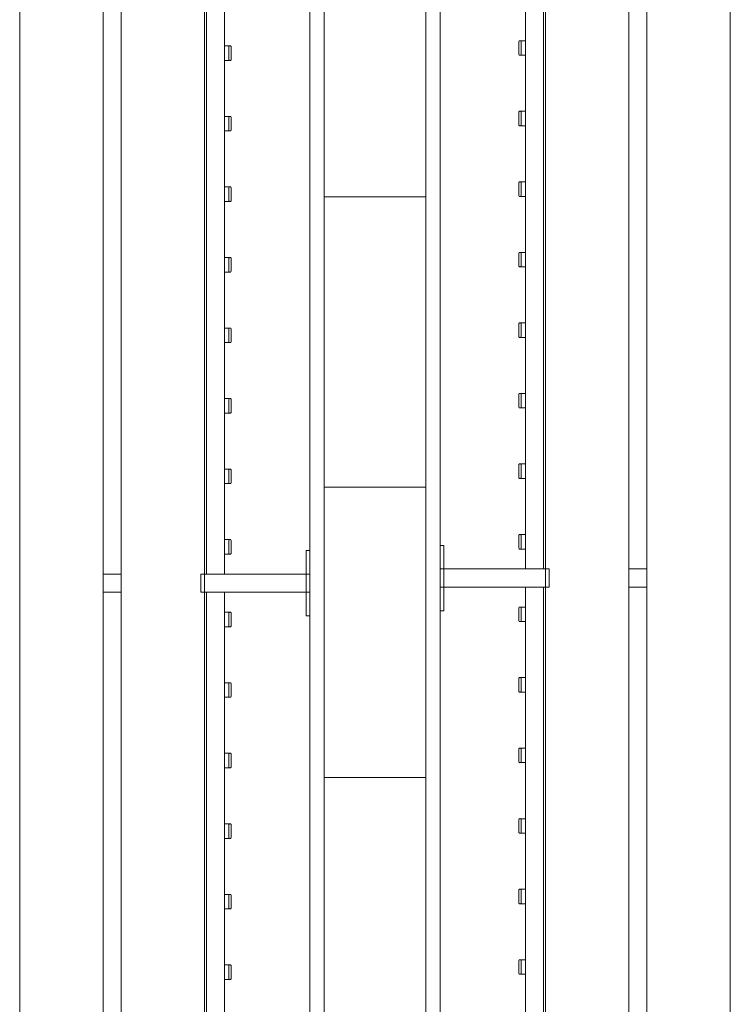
# Model space of a CAD drawing. Header units: millimetres. Extents: x 2016 to 102618, y -16590 to 68005.
# Tile 173 of 256: x 73010 to 73990, y 21537 to 22895. Entities that reach past the tile are written whole.
import ezdxf

# ---------------------------------------------------------------- set-up
doc = ezdxf.new("R2010")
doc.units = ezdxf.units.MM
for name, color, linetype, lineweight in [('A-WALL', 113, 'Continuous', 13), ('A-WALL-FNSH', 113, 'Continuous', 25), ('A-WALL-PATT', 111, 'Continuous', 25), ('I-FURN', 30, 'Continuous', 13)]:
    doc.layers.add(name, color=color, linetype=linetype, lineweight=lineweight)

# ---------------------------------------------------------------- blocks, each defined once
blk = doc.blocks.new('79_VCS_FU_zitbank_kleedkamers - 79_VCS_FU_zitbank_kleedkamers-V5-00 Begane grond')
at = {"layer": 'I-FURN'}
for p, q in [((3130, 0), (3130, -5.1)), ((3130, -5.1), (3162.5, -5.1)), ((3162.5, -5), (3162.5, 0)), ((3187.5, 0), (3162.5, 0)), ((3162.5, -145), (3162.5, -5)), ((3187.5, -5), (3162.5, -5)), ((3187.5, 0), (3187.5, -5)), ((3187.5, -5), (3187.5, -145)), ((3187.5, -5.1), (3220, -5.1)), ((3220, -5.1), (3220, 0)), ((2453.5, -108.5), (2435.4, -108.5)), ((2550.7, -108.5), (2532.6, -108.5)), ((2647.9, -108.5), (2629.9, -108.5)), ((2745.1, -108.5), (2727.1, -108.5)), ((2842.4, -108.5), (2824.3, -108.5)), ((2939.6, -108.5), (2921.5, -108.5)), ((3036.8, -108.5), (3018.8, -108.5)), ((3134, -108.5), (3116, -108.5)), ((3234, -108.5), (3216, -108.5)), ((3331.3, -108.5), (3313.2, -108.5)), ((3428.5, -108.5), (3410.4, -108.5)), ((3525.7, -108.5), (3507.6, -108.5)), ((3622.9, -108.5), (3604.9, -108.5)), ((3720.1, -108.5), (3702.1, -108.5)), ((2212.5, -117.5), (3162.5, -117.5)), ((2434.4, -110.5), (2434.4, -109.5)), ((2434.4, -110.7), (2434.4, -116.5)), ((2435.4, -111.5), (2453.5, -111.5)), ((2454.4, -109.5), (2454.4, -110.5)), ((2454.4, -116.5), (2454.4, -110.8)), ((2531.7, -110.5), (2531.7, -109.5)), ((2531.7, -110.7), (2531.7, -116.5)), ((2532.7, -111.5), (2550.7, -111.5)), ((2551.7, -109.5), (2551.7, -110.5)), ((2551.7, -116.5), (2551.7, -110.8)), ((2628.9, -110.5), (2628.9, -109.5)), ((2628.9, -110.7), (2628.9, -116.5)), ((2629.9, -111.5), (2647.9, -111.5)), ((2648.9, -109.5), (2648.9, -110.5)), ((2648.9, -116.5), (2648.9, -110.8)), ((2726.1, -110.5), (2726.1, -109.5)), ((2726.1, -110.7), (2726.1, -116.5)), ((2727.1, -111.5), (2745.1, -111.5)), ((2746.1, -109.5), (2746.1, -110.5)), ((2746.1, -116.5), (2746.1, -110.8)), ((2823.3, -110.5), (2823.3, -109.5)), ((2823.3, -110.7), (2823.3, -116.5)), ((2824.3, -111.5), (2842.4, -111.5)), ((2843.3, -109.5), (2843.3, -110.5)), ((2843.3, -116.5), (2843.3, -110.8)), ((2920.6, -110.5), (2920.6, -109.5)), ((2920.6, -110.7), (2920.6, -116.5)), ((2921.6, -111.5), (2939.6, -111.5)), ((2940.6, -109.5), (2940.6, -110.5)), ((2940.6, -116.5), (2940.6, -110.8)), ((3017.8, -110.5), (3017.8, -109.5)), ((3017.8, -110.7), (3017.8, -116.5)), ((3018.8, -111.5), (3036.8, -111.5)), ((3037.8, -109.5), (3037.8, -110.5)), ((3037.8, -116.5), (3037.8, -110.8)), ((3115, -110.5), (3115, -109.5)), ((3115, -110.7), (3115, -116.5)), ((3116, -111.5), (3134, -111.5)), ((3135, -109.5), (3135, -110.5)), ((3135, -116.5), (3135, -110.8)), ((3187.5, -117.5), (4137.5, -117.5)), ((3215, -110.5), (3215, -109.5)), ((3215, -110.7), (3215, -116.5)), ((3216, -111.5), (3234, -111.5)), ((3235, -109.5), (3235, -110.5)), ((3235, -116.5), (3235, -110.8)), ((3312.2, -110.5), (3312.2, -109.5)), ((3312.2, -110.7), (3312.2, -116.5)), ((3313.2, -111.5), (3331.3, -111.5)), ((3332.2, -109.5), (3332.2, -110.5)), ((3332.2, -116.5), (3332.2, -110.8)), ((3409.4, -110.5), (3409.4, -109.5)), ((3409.4, -110.7), (3409.4, -116.5)), ((3410.4, -111.5), (3428.5, -111.5)), ((3429.4, -109.5), (3429.4, -110.5)), ((3429.4, -116.5), (3429.4, -110.8)), ((3506.7, -110.5), (3506.7, -109.5)), ((3506.7, -110.7), (3506.7, -116.5)), ((3507.7, -111.5), (3525.7, -111.5)), ((3526.7, -109.5), (3526.7, -110.5)), ((3526.7, -116.5), (3526.7, -110.8)), ((3603.9, -110.5), (3603.9, -109.5)), ((3603.9, -110.7), (3603.9, -116.5)), ((3604.9, -111.5), (3622.9, -111.5)), ((3623.9, -109.5), (3623.9, -110.5)), ((3623.9, -116.5), (3623.9, -110.8)), ((3701.1, -110.5), (3701.1, -109.5)), ((3701.1, -110.7), (3701.1, -116.5)), ((3702.1, -111.5), (3720.1, -111.5)), ((3721.1, -109.5), (3721.1, -110.5)), ((3721.1, -116.5), (3721.1, -110.8)), ((3162.5, -142.5), (2212.5, -142.5)), ((3162.5, -145), (2212.5, -145)), ((3162.5, -150), (3162.5, -145)), ((3187.5, -145), (3162.5, -145)), ((3187.5, -145), (3162.5, -145)), ((4137.5, -142.5), (3187.5, -142.5)), ((3187.5, -145), (3187.5, -150)), ((4137.5, -145), (3187.5, -145)), ((3187.5, -150), (3162.5, -150)), ((50, -260), (8250, -260)), ((3162.5, -285.4), (3162.5, -259.8)), ((3187.5, -259.8), (3187.5, -285.4)), ((8250, -285), (50, -285)), ((50, -400), (8250, -400))]:
    blk.add_line(p, q, dxfattribs=at)
at = {"layer": 'I-FURN', "flags": 128}
for points in [[(2434.4, -117.5), (2434.4, -117.4), (2434.4, -117.3), (2434.4, -117.2), (2434.4, -117.1), (2434.4, -117), (2434.4, -117), (2434.4, -116.9), (2434.4, -116.8), (2434.4, -116.7), (2434.4, -116.6), (2434.4, -116.5), (2434.4, -116.4), (2434.4, -116.3), (2434.4, -116.3), (2434.4, -116.2), (2434.4, -116.1), (2434.4, -116), (2434.4, -116), (2434.4, -115.9), (2434.4, -115.8), (2434.4, -115.8), (2434.4, -115.7), (2434.4, -115.7)], [(2454.4, -115.7), (2454.4, -115.7), (2454.4, -115.8), (2454.4, -115.8), (2454.4, -115.9), (2454.4, -116), (2454.4, -116.1), (2454.4, -116.1), (2454.4, -116.2), (2454.4, -116.3), (2454.4, -116.4), (2454.4, -116.4), (2454.4, -116.5), (2454.4, -116.6), (2454.4, -116.7), (2454.4, -116.8), (2454.4, -116.9), (2454.4, -117), (2454.4, -117.1), (2454.4, -117.2), (2454.4, -117.3), (2454.4, -117.4), (2454.4, -117.5)], [(2531.7, -117.5), (2531.7, -117.4), (2531.7, -117.3), (2531.7, -117.2), (2531.7, -117.1), (2531.7, -117), (2531.7, -117), (2531.7, -116.9), (2531.7, -116.8), (2531.7, -116.7), (2531.7, -116.6), (2531.7, -116.5), (2531.7, -116.4), (2531.7, -116.3), (2531.7, -116.3), (2531.7, -116.2), (2531.7, -116.1), (2531.7, -116), (2531.7, -116), (2531.7, -115.9), (2531.7, -115.8), (2531.7, -115.8), (2531.7, -115.7), (2531.7, -115.7)], [(2551.7, -115.7), (2551.7, -115.7), (2551.7, -115.8), (2551.7, -115.8), (2551.7, -115.9), (2551.7, -116), (2551.7, -116.1), (2551.7, -116.1), (2551.7, -116.2), (2551.7, -116.3), (2551.7, -116.4), (2551.7, -116.4), (2551.7, -116.5), (2551.7, -116.6), (2551.7, -116.7), (2551.7, -116.8), (2551.7, -116.9), (2551.7, -117), (2551.7, -117.1), (2551.7, -117.2), (2551.7, -117.3), (2551.7, -117.4), (2551.7, -117.5)], [(2628.9, -117.5), (2628.9, -117.4), (2628.9, -117.3), (2628.9, -117.2), (2628.9, -117.1), (2628.9, -117), (2628.9, -117), (2628.9, -116.9), (2628.9, -116.8), (2628.9, -116.7), (2628.9, -116.6), (2628.9, -116.5), (2628.9, -116.4), (2628.9, -116.3), (2628.9, -116.3), (2628.9, -116.2), (2628.9, -116.1), (2628.9, -116), (2628.9, -116), (2628.9, -115.9), (2628.9, -115.8), (2628.9, -115.8), (2628.9, -115.7), (2628.9, -115.7)], [(2648.9, -115.7), (2648.9, -115.7), (2648.9, -115.8), (2648.9, -115.8), (2648.9, -115.9), (2648.9, -116), (2648.9, -116.1), (2648.9, -116.1), (2648.9, -116.2), (2648.9, -116.3), (2648.9, -116.4), (2648.9, -116.4), (2648.9, -116.5), (2648.9, -116.6), (2648.9, -116.7), (2648.9, -116.8), (2648.9, -116.9), (2648.9, -117), (2648.9, -117.1), (2648.9, -117.2), (2648.9, -117.3), (2648.9, -117.4), (2648.9, -117.5)], [(2726.1, -117.5), (2726.1, -117.4), (2726.1, -117.3), (2726.1, -117.2), (2726.1, -117.1), (2726.1, -117), (2726.1, -117), (2726.1, -116.9), (2726.1, -116.8), (2726.1, -116.7), (2726.1, -116.6), (2726.1, -116.5), (2726.1, -116.4), (2726.1, -116.3), (2726.1, -116.3), (2726.1, -116.2), (2726.1, -116.1), (2726.1, -116), (2726.1, -116), (2726.1, -115.9), (2726.1, -115.8), (2726.1, -115.8), (2726.1, -115.7), (2726.1, -115.7)], [(2746.1, -115.7), (2746.1, -115.7), (2746.1, -115.8), (2746.1, -115.8), (2746.1, -115.9), (2746.1, -116), (2746.1, -116.1), (2746.1, -116.1), (2746.1, -116.2), (2746.1, -116.3), (2746.1, -116.4), (2746.1, -116.4), (2746.1, -116.5), (2746.1, -116.6), (2746.1, -116.7), (2746.1, -116.8), (2746.1, -116.9), (2746.1, -117), (2746.1, -117.1), (2746.1, -117.2), (2746.1, -117.3), (2746.1, -117.4), (2746.1, -117.5)], [(2823.3, -117.5), (2823.3, -117.4), (2823.3, -117.3), (2823.3, -117.2), (2823.3, -117.1), (2823.3, -117), (2823.3, -117), (2823.3, -116.9), (2823.3, -116.8), (2823.3, -116.7), (2823.3, -116.6), (2823.3, -116.5), (2823.3, -116.4), (2823.3, -116.3), (2823.3, -116.3), (2823.3, -116.2), (2823.3, -116.1), (2823.3, -116), (2823.3, -116), (2823.3, -115.9), (2823.3, -115.8), (2823.3, -115.8), (2823.3, -115.7), (2823.3, -115.7)], [(2843.3, -115.7), (2843.3, -115.7), (2843.3, -115.8), (2843.3, -115.8), (2843.3, -115.9), (2843.3, -116), (2843.3, -116.1), (2843.3, -116.1), (2843.3, -116.2), (2843.3, -116.3), (2843.3, -116.4), (2843.3, -116.4), (2843.3, -116.5), (2843.3, -116.6), (2843.3, -116.7), (2843.3, -116.8), (2843.3, -116.9), (2843.3, -117), (2843.3, -117.1), (2843.3, -117.2), (2843.3, -117.3), (2843.3, -117.4), (2843.3, -117.5)], [(2920.6, -117.5), (2920.6, -117.4), (2920.6, -117.3), (2920.6, -117.2), (2920.6, -117.1), (2920.6, -117), (2920.6, -117), (2920.6, -116.9), (2920.6, -116.8), (2920.6, -116.7), (2920.6, -116.6), (2920.6, -116.5), (2920.6, -116.4), (2920.6, -116.3), (2920.6, -116.3), (2920.6, -116.2), (2920.6, -116.1), (2920.6, -116), (2920.6, -116), (2920.6, -115.9), (2920.6, -115.8), (2920.6, -115.8), (2920.6, -115.7), (2920.6, -115.7)], [(2940.6, -115.7), (2940.6, -115.7), (2940.6, -115.8), (2940.6, -115.8), (2940.6, -115.9), (2940.6, -116), (2940.6, -116.1), (2940.6, -116.1), (2940.6, -116.2), (2940.6, -116.3), (2940.6, -116.4), (2940.6, -116.4), (2940.6, -116.5), (2940.6, -116.6), (2940.6, -116.7), (2940.6, -116.8), (2940.6, -116.9), (2940.6, -117), (2940.6, -117.1), (2940.6, -117.2), (2940.6, -117.3), (2940.6, -117.4), (2940.6, -117.5)], [(3017.8, -117.5), (3017.8, -117.4), (3017.8, -117.3), (3017.8, -117.2), (3017.8, -117.1), (3017.8, -117), (3017.8, -117), (3017.8, -116.9), (3017.8, -116.8), (3017.8, -116.7), (3017.8, -116.6), (3017.8, -116.5), (3017.8, -116.4), (3017.8, -116.3), (3017.8, -116.3), (3017.8, -116.2), (3017.8, -116.1), (3017.8, -116), (3017.8, -116), (3017.8, -115.9), (3017.8, -115.8), (3017.8, -115.8), (3017.8, -115.7), (3017.8, -115.7)], [(3037.8, -115.7), (3037.8, -115.7), (3037.8, -115.8), (3037.8, -115.8), (3037.8, -115.9), (3037.8, -116), (3037.8, -116.1), (3037.8, -116.1), (3037.8, -116.2), (3037.8, -116.3), (3037.8, -116.4), (3037.8, -116.4), (3037.8, -116.5), (3037.8, -116.6), (3037.8, -116.7), (3037.8, -116.8), (3037.8, -116.9), (3037.8, -117), (3037.8, -117.1), (3037.8, -117.2), (3037.8, -117.3), (3037.8, -117.4), (3037.8, -117.5)], [(3115, -117.5), (3115, -117.4), (3115, -117.3), (3115, -117.2), (3115, -117.1), (3115, -117), (3115, -117), (3115, -116.9), (3115, -116.8), (3115, -116.7), (3115, -116.6), (3115, -116.5), (3115, -116.4), (3115, -116.3), (3115, -116.3), (3115, -116.2), (3115, -116.1), (3115, -116), (3115, -116), (3115, -115.9), (3115, -115.8), (3115, -115.8), (3115, -115.7), (3115, -115.7)], [(3135, -115.7), (3135, -115.7), (3135, -115.8), (3135, -115.8), (3135, -115.9), (3135, -116), (3135, -116.1), (3135, -116.1), (3135, -116.2), (3135, -116.3), (3135, -116.4), (3135, -116.4), (3135, -116.5), (3135, -116.6), (3135, -116.7), (3135, -116.8), (3135, -116.9), (3135, -117), (3135, -117.1), (3135, -117.2), (3135, -117.3), (3135, -117.4), (3135, -117.5)], [(3215, -117.5), (3215, -117.4), (3215, -117.3), (3215, -117.2), (3215, -117.1), (3215, -117), (3215, -117), (3215, -116.9), (3215, -116.8), (3215, -116.7), (3215, -116.6), (3215, -116.5), (3215, -116.4), (3215, -116.3), (3215, -116.3), (3215, -116.2), (3215, -116.1), (3215, -116), (3215, -116), (3215, -115.9), (3215, -115.8), (3215, -115.8), (3215, -115.7), (3215, -115.7)], [(3235, -115.7), (3235, -115.7), (3235, -115.8), (3235, -115.8), (3235, -115.9), (3235, -116), (3235, -116.1), (3235, -116.1), (3235, -116.2), (3235, -116.3), (3235, -116.4), (3235, -116.4), (3235, -116.5), (3235, -116.6), (3235, -116.7), (3235, -116.8), (3235, -116.9), (3235, -117), (3235, -117.1), (3235, -117.2), (3235, -117.3), (3235, -117.4), (3235, -117.5)], [(3312.2, -117.5), (3312.2, -117.4), (3312.2, -117.3), (3312.2, -117.2), (3312.2, -117.1), (3312.2, -117), (3312.2, -117), (3312.2, -116.9), (3312.2, -116.8), (3312.2, -116.7), (3312.2, -116.6), (3312.2, -116.5), (3312.2, -116.4), (3312.2, -116.3), (3312.2, -116.3), (3312.2, -116.2), (3312.2, -116.1), (3312.2, -116), (3312.2, -116), (3312.2, -115.9), (3312.2, -115.8), (3312.2, -115.8), (3312.2, -115.7), (3312.2, -115.7)], [(3332.2, -115.7), (3332.2, -115.7), (3332.2, -115.8), (3332.2, -115.8), (3332.2, -115.9), (3332.2, -116), (3332.2, -116.1), (3332.2, -116.1), (3332.2, -116.2), (3332.2, -116.3), (3332.2, -116.4), (3332.2, -116.4), (3332.2, -116.5), (3332.2, -116.6), (3332.2, -116.7), (3332.2, -116.8), (3332.2, -116.9), (3332.2, -117), (3332.2, -117.1), (3332.2, -117.2), (3332.2, -117.3), (3332.2, -117.4), (3332.2, -117.5)], [(3409.4, -117.5), (3409.4, -117.4), (3409.4, -117.3), (3409.4, -117.2), (3409.4, -117.1), (3409.4, -117), (3409.4, -117), (3409.4, -116.9), (3409.4, -116.8), (3409.4, -116.7), (3409.4, -116.6), (3409.4, -116.5), (3409.4, -116.4), (3409.4, -116.3), (3409.4, -116.3), (3409.4, -116.2), (3409.4, -116.1), (3409.4, -116), (3409.4, -116), (3409.4, -115.9), (3409.4, -115.8), (3409.4, -115.8), (3409.4, -115.7), (3409.4, -115.7)], [(3429.4, -115.7), (3429.4, -115.7), (3429.4, -115.8), (3429.4, -115.8), (3429.4, -115.9), (3429.4, -116), (3429.4, -116.1), (3429.4, -116.1), (3429.4, -116.2), (3429.4, -116.3), (3429.4, -116.4), (3429.4, -116.4), (3429.4, -116.5), (3429.4, -116.6), (3429.4, -116.7), (3429.4, -116.8), (3429.4, -116.9), (3429.4, -117), (3429.4, -117.1), (3429.4, -117.2), (3429.4, -117.3), (3429.4, -117.4), (3429.4, -117.5)], [(3506.7, -117.5), (3506.7, -117.4), (3506.7, -117.3), (3506.7, -117.2), (3506.7, -117.1), (3506.7, -117), (3506.7, -117), (3506.7, -116.9), (3506.7, -116.8), (3506.7, -116.7), (3506.7, -116.6), (3506.7, -116.5), (3506.7, -116.4), (3506.7, -116.3), (3506.7, -116.3), (3506.7, -116.2), (3506.7, -116.1), (3506.7, -116), (3506.7, -116), (3506.7, -115.9), (3506.7, -115.8), (3506.7, -115.8), (3506.7, -115.7), (3506.7, -115.7)], [(3526.7, -115.7), (3526.7, -115.7), (3526.7, -115.8), (3526.7, -115.8), (3526.7, -115.9), (3526.7, -116), (3526.7, -116.1), (3526.7, -116.1), (3526.7, -116.2), (3526.7, -116.3), (3526.7, -116.4), (3526.7, -116.4), (3526.7, -116.5), (3526.7, -116.6), (3526.7, -116.7), (3526.7, -116.8), (3526.7, -116.9), (3526.7, -117), (3526.7, -117.1), (3526.7, -117.2), (3526.7, -117.3), (3526.7, -117.4), (3526.7, -117.5)], [(3603.9, -117.5), (3603.9, -117.4), (3603.9, -117.3), (3603.9, -117.2), (3603.9, -117.1), (3603.9, -117), (3603.9, -117), (3603.9, -116.9), (3603.9, -116.8), (3603.9, -116.7), (3603.9, -116.6), (3603.9, -116.5), (3603.9, -116.4), (3603.9, -116.3), (3603.9, -116.3), (3603.9, -116.2), (3603.9, -116.1), (3603.9, -116), (3603.9, -116), (3603.9, -115.9), (3603.9, -115.8), (3603.9, -115.8), (3603.9, -115.7), (3603.9, -115.7)], [(3623.9, -115.7), (3623.9, -115.7), (3623.9, -115.8), (3623.9, -115.8), (3623.9, -115.9), (3623.9, -116), (3623.9, -116.1), (3623.9, -116.1), (3623.9, -116.2), (3623.9, -116.3), (3623.9, -116.4), (3623.9, -116.4), (3623.9, -116.5), (3623.9, -116.6), (3623.9, -116.7), (3623.9, -116.8), (3623.9, -116.9), (3623.9, -117), (3623.9, -117.1), (3623.9, -117.2), (3623.9, -117.3), (3623.9, -117.4), (3623.9, -117.5)], [(3701.1, -117.5), (3701.1, -117.4), (3701.1, -117.3), (3701.1, -117.2), (3701.1, -117.1), (3701.1, -117), (3701.1, -117), (3701.1, -116.9), (3701.1, -116.8), (3701.1, -116.7), (3701.1, -116.6), (3701.1, -116.5), (3701.1, -116.4), (3701.1, -116.3), (3701.1, -116.3), (3701.1, -116.2), (3701.1, -116.1), (3701.1, -116), (3701.1, -116), (3701.1, -115.9), (3701.1, -115.8), (3701.1, -115.8), (3701.1, -115.7), (3701.1, -115.7)], [(3721.1, -115.7), (3721.1, -115.7), (3721.1, -115.8), (3721.1, -115.8), (3721.1, -115.9), (3721.1, -116), (3721.1, -116.1), (3721.1, -116.1), (3721.1, -116.2), (3721.1, -116.3), (3721.1, -116.4), (3721.1, -116.4), (3721.1, -116.5), (3721.1, -116.6), (3721.1, -116.7), (3721.1, -116.8), (3721.1, -116.9), (3721.1, -117), (3721.1, -117.1), (3721.1, -117.2), (3721.1, -117.3), (3721.1, -117.4), (3721.1, -117.5)]]:
    blk.add_lwpolyline(points, dxfattribs=at)
at = {"layer": 'I-FURN'}
for centre, radius, start, end in [((2435.4, -109.5), 0.978, 90, 180), ((2453.5, -109.5), 0.966, 0, 90), ((2532.6, -109.5), 0.978, 90, 180), ((2550.7, -109.5), 0.966, 0, 90), ((2629.9, -109.5), 0.978, 90, 180), ((2647.9, -109.5), 0.966, 0, 90), ((2727.1, -109.5), 0.978, 90, 180), ((2745.1, -109.5), 0.966, 0, 90), ((2824.3, -109.5), 0.978, 90, 180), ((2842.4, -109.5), 0.966, 0, 90), ((2921.5, -109.5), 0.978, 90, 180), ((2939.6, -109.5), 0.966, 0, 90), ((3018.8, -109.5), 0.978, 90, 180), ((3036.8, -109.5), 0.966, 0, 90), ((3116, -109.5), 0.978, 90, 180), ((3134, -109.5), 0.966, 0, 90), ((3216, -109.5), 0.978, 90, 180), ((3234, -109.5), 0.966, 0, 90), ((3313.2, -109.5), 0.978, 90, 180), ((3331.3, -109.5), 0.966, 0, 90), ((3410.4, -109.5), 0.978, 90, 180), ((3428.5, -109.5), 0.966, 0, 90), ((3507.6, -109.5), 0.978, 90, 180), ((3525.7, -109.5), 0.966, 0, 90), ((3604.9, -109.5), 0.978, 90, 180), ((3622.9, -109.5), 0.966, 0, 90), ((3702.1, -109.5), 0.978, 90, 180), ((3720.1, -109.5), 0.966, 0, 90), ((2435.4, -110.5), 1, 180, 270), ((2453.5, -110.5), 0.962, 270, 360), ((2532.7, -110.5), 1, 180, 270), ((2550.7, -110.5), 0.962, 270, 360), ((2629.9, -110.5), 1, 180, 270), ((2647.9, -110.5), 0.962, 270, 360), ((2727.1, -110.5), 1, 180, 270), ((2745.1, -110.5), 0.962, 270, 360), ((2824.3, -110.5), 1, 180, 270), ((2842.4, -110.5), 0.962, 270, 360), ((2921.6, -110.5), 1, 180, 270), ((2939.6, -110.5), 0.962, 270, 360), ((3018.8, -110.5), 1, 180, 270), ((3036.8, -110.5), 0.962, 270, 360), ((3116, -110.5), 1, 180, 270), ((3134, -110.5), 0.962, 270, 360), ((3216, -110.5), 1, 180, 270), ((3234, -110.5), 0.962, 270, 360), ((3313.2, -110.5), 1, 180, 270), ((3331.3, -110.5), 0.962, 270, 360), ((3410.4, -110.5), 1, 180, 270), ((3428.5, -110.5), 0.962, 270, 360), ((3507.7, -110.5), 1, 180, 270), ((3525.7, -110.5), 0.962, 270, 360), ((3604.9, -110.5), 1, 180, 270), ((3622.9, -110.5), 0.962, 270, 360), ((3702.1, -110.5), 1, 180, 270), ((3720.1, -110.5), 0.962, 270, 360)]:
    blk.add_arc(centre, radius, start, end, dxfattribs=at)
for centre, major_axis, start_param, end_param in [((2435.4, -109.5), (0.978, 0), 1.570796, 3.140513), ((2453.5, -109.5), (-0.966, 0), 3.14271, 4.712389), ((2532.6, -109.5), (0.978, 0), 1.570796, 3.140513), ((2550.7, -109.5), (-0.966, 0), 3.14271, 4.712389), ((2629.9, -109.5), (0.978, 0), 1.570796, 3.140513), ((2647.9, -109.5), (0.966, 0), 0.001117, 1.570796), ((2727.1, -109.5), (0.978, 0), 1.570796, 3.140513), ((2745.1, -109.5), (-0.966, 0), 3.14271, 4.712389), ((2824.3, -109.5), (0.978, 0), 1.570796, 3.140513), ((2842.4, -109.5), (-0.966, 0), 3.14271, 4.712389), ((2921.5, -109.5), (0.978, 0), 1.570796, 3.140513), ((2939.6, -109.5), (-0.966, 0), 3.14271, 4.712389), ((3018.8, -109.5), (0.978, 0), 1.570796, 3.140513), ((3036.8, -109.5), (-0.966, 0), 3.14271, 4.712389), ((3116, -109.5), (0.978, 0), 1.570796, 3.140513), ((3134, -109.5), (-0.966, 0), 3.14271, 4.712389), ((3216, -109.5), (0.978, 0), 1.570796, 3.140513), ((3234, -109.5), (-0.966, 0), 3.14271, 4.712389), ((3313.2, -109.5), (0.978, 0), 1.570796, 3.140513), ((3331.3, -109.5), (0.966, 0), 0.001117, 1.570796), ((3410.4, -109.5), (0.978, 0), 1.570796, 3.140513), ((3428.5, -109.5), (-0.966, 0), 3.14271, 4.712389), ((3507.6, -109.5), (0.978, 0), 1.570796, 3.140513), ((3525.7, -109.5), (-0.966, 0), 3.14271, 4.712389), ((3604.9, -109.5), (0.978, 0), 1.570796, 3.140513), ((3622.9, -109.5), (0.966, 0), 0.001117, 1.570796), ((3702.1, -109.5), (0.978, 0), 1.570796, 3.140513), ((3720.1, -109.5), (-0.966, 0), 3.14271, 4.712389), ((2435.4, -110.5), (1, 0), 3.142593, 4.712389), ((2453.5, -110.5), (0.962, 0), 4.712389, 6.282063), ((2532.7, -110.5), (1, 0), 3.142593, 4.712389), ((2550.7, -110.5), (0.962, 0), 4.712389, 6.282063), ((2629.9, -110.5), (1, 0), 3.142593, 4.712389), ((2647.9, -110.5), (0.962, 0), 4.712389, 6.282063), ((2727.1, -110.5), (1, 0), 3.142593, 4.712389), ((2745.1, -110.5), (0.962, 0), 4.712389, 6.282063), ((2824.3, -110.5), (1, 0), 3.142593, 4.712389), ((2842.4, -110.5), (0.962, 0), 4.712389, 6.282063), ((2921.6, -110.5), (-1, 0), 0.001, 1.570796), ((2939.6, -110.5), (0.962, 0), 4.712389, 6.282063), ((3018.8, -110.5), (1, 0), 3.142593, 4.712389), ((3036.8, -110.5), (0.962, 0), 4.712389, 6.282063), ((3116, -110.5), (1, 0), 3.142593, 4.712389), ((3134, -110.5), (0.962, 0), 4.712389, 6.282063), ((3216, -110.5), (1, 0), 3.142593, 4.712389), ((3234, -110.5), (0.962, 0), 4.712389, 6.282063), ((3313.2, -110.5), (1, 0), 3.142593, 4.712389), ((3331.3, -110.5), (0.962, 0), 4.712389, 6.282063), ((3410.4, -110.5), (1, 0), 3.142593, 4.712389), ((3428.5, -110.5), (0.962, 0), 4.712389, 6.282063), ((3507.7, -110.5), (1, 0), 3.142593, 4.712389), ((3525.7, -110.5), (0.962, 0), 4.712389, 6.282063), ((3604.9, -110.5), (1, 0), 3.142593, 4.712389), ((3622.9, -110.5), (0.962, 0), 4.712389, 6.282063), ((3702.1, -110.5), (1, 0), 3.142593, 4.712389), ((3720.1, -110.5), (0.962, 0), 4.712389, 6.282063)]:
    blk.add_ellipse(centre, major_axis=major_axis, ratio=0.997927, start_param=start_param, end_param=end_param, dxfattribs=at)
blk = doc.blocks.new('79_VCS_FU_zitbank_kleedkamers - 79_VCS_FU_zitbank_kleedkamers-V6-00 Begane grond')
at = {"layer": 'I-FURN'}
for p, q in [((5080, 0), (5080, -5.1)), ((5080, -5.1), (5112.5, -5.1)), ((5112.5, -5), (5112.5, 0)), ((5137.5, 0), (5112.5, 0)), ((5112.5, -145), (5112.5, -5)), ((5137.5, -5), (5112.5, -5)), ((5137.5, 0), (5137.5, -5)), ((5137.5, -5), (5137.5, -145)), ((5137.5, -5.1), (5170, -5.1)), ((5170, -5.1), (5170, 0)), ((4597.9, -108.5), (4579.9, -108.5)), ((4695.1, -108.5), (4677.1, -108.5)), ((4792.4, -108.5), (4774.3, -108.5)), ((4889.6, -108.5), (4871.5, -108.5)), ((4986.8, -108.5), (4968.8, -108.5)), ((5084, -108.5), (5066, -108.5)), ((5184, -108.5), (5166, -108.5)), ((5281.3, -108.5), (5263.2, -108.5)), ((5378.5, -108.5), (5360.4, -108.5)), ((5475.7, -108.5), (5457.6, -108.5)), ((5572.9, -108.5), (5554.9, -108.5)), ((5670.1, -108.5), (5652.1, -108.5)), ((5767.4, -108.5), (5749.3, -108.5)), ((5864.6, -108.5), (5846.5, -108.5)), ((4162.5, -117.5), (5112.5, -117.5)), ((4578.9, -110.5), (4578.9, -109.5)), ((4578.9, -110.7), (4578.9, -116.5)), ((4579.9, -111.5), (4597.9, -111.5)), ((4598.9, -109.5), (4598.9, -110.5)), ((4598.9, -116.5), (4598.9, -110.8)), ((4676.1, -110.5), (4676.1, -109.5)), ((4676.1, -110.7), (4676.1, -116.5)), ((4677.1, -111.5), (4695.1, -111.5)), ((4696.1, -109.5), (4696.1, -110.5)), ((4696.1, -116.5), (4696.1, -110.8)), ((4773.3, -110.5), (4773.3, -109.5)), ((4773.3, -110.7), (4773.3, -116.5)), ((4774.3, -111.5), (4792.4, -111.5)), ((4793.3, -109.5), (4793.3, -110.5)), ((4793.3, -116.5), (4793.3, -110.8)), ((4870.6, -110.5), (4870.6, -109.5)), ((4870.6, -110.7), (4870.6, -116.5)), ((4871.6, -111.5), (4889.6, -111.5)), ((4890.6, -109.5), (4890.6, -110.5)), ((4890.6, -116.5), (4890.6, -110.8)), ((4967.8, -110.5), (4967.8, -109.5)), ((4967.8, -110.7), (4967.8, -116.5)), ((4968.8, -111.5), (4986.8, -111.5)), ((4987.8, -109.5), (4987.8, -110.5)), ((4987.8, -116.5), (4987.8, -110.8)), ((5065, -110.5), (5065, -109.5)), ((5065, -110.7), (5065, -116.5)), ((5066, -111.5), (5084, -111.5)), ((5085, -109.5), (5085, -110.5)), ((5085, -116.5), (5085, -110.8)), ((5137.5, -117.5), (6087.5, -117.5)), ((5165, -110.5), (5165, -109.5)), ((5165, -110.7), (5165, -116.5)), ((5166, -111.5), (5184, -111.5)), ((5185, -109.5), (5185, -110.5)), ((5185, -116.5), (5185, -110.8)), ((5262.2, -110.5), (5262.2, -109.5)), ((5262.2, -110.7), (5262.2, -116.5)), ((5263.2, -111.5), (5281.3, -111.5)), ((5282.2, -109.5), (5282.2, -110.5)), ((5282.2, -116.5), (5282.2, -110.8)), ((5359.4, -110.5), (5359.4, -109.5)), ((5359.4, -110.7), (5359.4, -116.5)), ((5360.4, -111.5), (5378.5, -111.5)), ((5379.4, -109.5), (5379.4, -110.5)), ((5379.4, -116.5), (5379.4, -110.8)), ((5456.7, -110.5), (5456.7, -109.5)), ((5456.7, -110.7), (5456.7, -116.5)), ((5457.7, -111.5), (5475.7, -111.5)), ((5476.7, -109.5), (5476.7, -110.5)), ((5476.7, -116.5), (5476.7, -110.8)), ((5553.9, -110.5), (5553.9, -109.5)), ((5553.9, -110.7), (5553.9, -116.5)), ((5554.9, -111.5), (5572.9, -111.5)), ((5573.9, -109.5), (5573.9, -110.5)), ((5573.9, -116.5), (5573.9, -110.8)), ((5651.1, -110.5), (5651.1, -109.5)), ((5651.1, -110.7), (5651.1, -116.5)), ((5652.1, -111.5), (5670.1, -111.5)), ((5671.1, -109.5), (5671.1, -110.5)), ((5671.1, -116.5), (5671.1, -110.8)), ((5748.3, -110.5), (5748.3, -109.5)), ((5748.3, -110.7), (5748.3, -116.5)), ((5749.3, -111.5), (5767.4, -111.5)), ((5768.3, -109.5), (5768.3, -110.5)), ((5768.3, -116.5), (5768.3, -110.8)), ((5845.6, -110.5), (5845.6, -109.5)), ((5845.6, -110.7), (5845.6, -116.5)), ((5846.6, -111.5), (5864.6, -111.5)), ((5865.6, -109.5), (5865.6, -110.5)), ((5865.6, -116.5), (5865.6, -110.8)), ((5112.5, -142.5), (4162.5, -142.5)), ((5112.5, -145), (4162.5, -145)), ((5112.5, -150), (5112.5, -145)), ((5137.5, -145), (5112.5, -145)), ((5137.5, -145), (5112.5, -145)), ((6087.5, -142.5), (5137.5, -142.5)), ((5137.5, -145), (5137.5, -150)), ((6087.5, -145), (5137.5, -145)), ((5137.5, -150), (5112.5, -150)), ((50, -260), (8250, -260)), ((5112.5, -285.2), (5112.5, -259.6)), ((5137.5, -259.6), (5137.5, -285.2)), ((8250, -285), (50, -285)), ((50, -400), (8250, -400))]:
    blk.add_line(p, q, dxfattribs=at)
at = {"layer": 'I-FURN', "flags": 128}
for points in [[(4578.9, -117.5), (4578.9, -117.4), (4578.9, -117.3), (4578.9, -117.2), (4578.9, -117.1), (4578.9, -117), (4578.9, -117), (4578.9, -116.9), (4578.9, -116.8), (4578.9, -116.7), (4578.9, -116.6), (4578.9, -116.5), (4578.9, -116.4), (4578.9, -116.3), (4578.9, -116.3), (4578.9, -116.2), (4578.9, -116.1), (4578.9, -116), (4578.9, -116), (4578.9, -115.9), (4578.9, -115.8), (4578.9, -115.8), (4578.9, -115.7), (4578.9, -115.7)], [(4598.9, -115.7), (4598.9, -115.7), (4598.9, -115.8), (4598.9, -115.8), (4598.9, -115.9), (4598.9, -116), (4598.9, -116.1), (4598.9, -116.1), (4598.9, -116.2), (4598.9, -116.3), (4598.9, -116.4), (4598.9, -116.4), (4598.9, -116.5), (4598.9, -116.6), (4598.9, -116.7), (4598.9, -116.8), (4598.9, -116.9), (4598.9, -117), (4598.9, -117.1), (4598.9, -117.2), (4598.9, -117.3), (4598.9, -117.4), (4598.9, -117.5)], [(4676.1, -117.5), (4676.1, -117.4), (4676.1, -117.3), (4676.1, -117.2), (4676.1, -117.1), (4676.1, -117), (4676.1, -117), (4676.1, -116.9), (4676.1, -116.8), (4676.1, -116.7), (4676.1, -116.6), (4676.1, -116.5), (4676.1, -116.4), (4676.1, -116.3), (4676.1, -116.3), (4676.1, -116.2), (4676.1, -116.1), (4676.1, -116), (4676.1, -116), (4676.1, -115.9), (4676.1, -115.8), (4676.1, -115.8), (4676.1, -115.7), (4676.1, -115.7)], [(4696.1, -115.7), (4696.1, -115.7), (4696.1, -115.8), (4696.1, -115.8), (4696.1, -115.9), (4696.1, -116), (4696.1, -116.1), (4696.1, -116.1), (4696.1, -116.2), (4696.1, -116.3), (4696.1, -116.4), (4696.1, -116.4), (4696.1, -116.5), (4696.1, -116.6), (4696.1, -116.7), (4696.1, -116.8), (4696.1, -116.9), (4696.1, -117), (4696.1, -117.1), (4696.1, -117.2), (4696.1, -117.3), (4696.1, -117.4), (4696.1, -117.5)], [(4773.3, -117.5), (4773.3, -117.4), (4773.3, -117.3), (4773.3, -117.2), (4773.3, -117.1), (4773.3, -117), (4773.3, -117), (4773.3, -116.9), (4773.3, -116.8), (4773.3, -116.7), (4773.3, -116.6), (4773.3, -116.5), (4773.3, -116.4), (4773.3, -116.3), (4773.3, -116.3), (4773.3, -116.2), (4773.3, -116.1), (4773.3, -116), (4773.3, -116), (4773.3, -115.9), (4773.3, -115.8), (4773.3, -115.8), (4773.3, -115.7), (4773.3, -115.7)], [(4793.3, -115.7), (4793.3, -115.7), (4793.3, -115.8), (4793.3, -115.8), (4793.3, -115.9), (4793.3, -116), (4793.3, -116.1), (4793.3, -116.1), (4793.3, -116.2), (4793.3, -116.3), (4793.3, -116.4), (4793.3, -116.4), (4793.3, -116.5), (4793.3, -116.6), (4793.3, -116.7), (4793.3, -116.8), (4793.3, -116.9), (4793.3, -117), (4793.3, -117.1), (4793.3, -117.2), (4793.3, -117.3), (4793.3, -117.4), (4793.3, -117.5)], [(4870.6, -117.5), (4870.6, -117.4), (4870.6, -117.3), (4870.6, -117.2), (4870.6, -117.1), (4870.6, -117), (4870.6, -117), (4870.6, -116.9), (4870.6, -116.8), (4870.6, -116.7), (4870.6, -116.6), (4870.6, -116.5), (4870.6, -116.4), (4870.6, -116.3), (4870.6, -116.3), (4870.6, -116.2), (4870.6, -116.1), (4870.6, -116), (4870.6, -116), (4870.6, -115.9), (4870.6, -115.8), (4870.6, -115.8), (4870.6, -115.7), (4870.6, -115.7)], [(4890.6, -115.7), (4890.6, -115.7), (4890.6, -115.8), (4890.6, -115.8), (4890.6, -115.9), (4890.6, -116), (4890.6, -116.1), (4890.6, -116.1), (4890.6, -116.2), (4890.6, -116.3), (4890.6, -116.4), (4890.6, -116.4), (4890.6, -116.5), (4890.6, -116.6), (4890.6, -116.7), (4890.6, -116.8), (4890.6, -116.9), (4890.6, -117), (4890.6, -117.1), (4890.6, -117.2), (4890.6, -117.3), (4890.6, -117.4), (4890.6, -117.5)], [(4967.8, -117.5), (4967.8, -117.4), (4967.8, -117.3), (4967.8, -117.2), (4967.8, -117.1), (4967.8, -117), (4967.8, -117), (4967.8, -116.9), (4967.8, -116.8), (4967.8, -116.7), (4967.8, -116.6), (4967.8, -116.5), (4967.8, -116.4), (4967.8, -116.3), (4967.8, -116.3), (4967.8, -116.2), (4967.8, -116.1), (4967.8, -116), (4967.8, -116), (4967.8, -115.9), (4967.8, -115.8), (4967.8, -115.8), (4967.8, -115.7), (4967.8, -115.7)], [(4987.8, -115.7), (4987.8, -115.7), (4987.8, -115.8), (4987.8, -115.8), (4987.8, -115.9), (4987.8, -116), (4987.8, -116.1), (4987.8, -116.1), (4987.8, -116.2), (4987.8, -116.3), (4987.8, -116.4), (4987.8, -116.4), (4987.8, -116.5), (4987.8, -116.6), (4987.8, -116.7), (4987.8, -116.8), (4987.8, -116.9), (4987.8, -117), (4987.8, -117.1), (4987.8, -117.2), (4987.8, -117.3), (4987.8, -117.4), (4987.8, -117.5)], [(5065, -117.5), (5065, -117.4), (5065, -117.3), (5065, -117.2), (5065, -117.1), (5065, -117), (5065, -117), (5065, -116.9), (5065, -116.8), (5065, -116.7), (5065, -116.6), (5065, -116.5), (5065, -116.4), (5065, -116.3), (5065, -116.3), (5065, -116.2), (5065, -116.1), (5065, -116), (5065, -116), (5065, -115.9), (5065, -115.8), (5065, -115.8), (5065, -115.7), (5065, -115.7)], [(5085, -115.7), (5085, -115.7), (5085, -115.8), (5085, -115.8), (5085, -115.9), (5085, -116), (5085, -116.1), (5085, -116.1), (5085, -116.2), (5085, -116.3), (5085, -116.4), (5085, -116.4), (5085, -116.5), (5085, -116.6), (5085, -116.7), (5085, -116.8), (5085, -116.9), (5085, -117), (5085, -117.1), (5085, -117.2), (5085, -117.3), (5085, -117.4), (5085, -117.5)], [(5165, -117.5), (5165, -117.4), (5165, -117.3), (5165, -117.2), (5165, -117.1), (5165, -117), (5165, -117), (5165, -116.9), (5165, -116.8), (5165, -116.7), (5165, -116.6), (5165, -116.5), (5165, -116.4), (5165, -116.3), (5165, -116.3), (5165, -116.2), (5165, -116.1), (5165, -116), (5165, -116), (5165, -115.9), (5165, -115.8), (5165, -115.8), (5165, -115.7), (5165, -115.7)], [(5185, -115.7), (5185, -115.7), (5185, -115.8), (5185, -115.8), (5185, -115.9), (5185, -116), (5185, -116.1), (5185, -116.1), (5185, -116.2), (5185, -116.3), (5185, -116.4), (5185, -116.4), (5185, -116.5), (5185, -116.6), (5185, -116.7), (5185, -116.8), (5185, -116.9), (5185, -117), (5185, -117.1), (5185, -117.2), (5185, -117.3), (5185, -117.4), (5185, -117.5)], [(5262.2, -117.5), (5262.2, -117.4), (5262.2, -117.3), (5262.2, -117.2), (5262.2, -117.1), (5262.2, -117), (5262.2, -117), (5262.2, -116.9), (5262.2, -116.8), (5262.2, -116.7), (5262.2, -116.6), (5262.2, -116.5), (5262.2, -116.4), (5262.2, -116.3), (5262.2, -116.3), (5262.2, -116.2), (5262.2, -116.1), (5262.2, -116), (5262.2, -116), (5262.2, -115.9), (5262.2, -115.8), (5262.2, -115.8), (5262.2, -115.7), (5262.2, -115.7)], [(5282.2, -115.7), (5282.2, -115.7), (5282.2, -115.8), (5282.2, -115.8), (5282.2, -115.9), (5282.2, -116), (5282.2, -116.1), (5282.2, -116.1), (5282.2, -116.2), (5282.2, -116.3), (5282.2, -116.4), (5282.2, -116.4), (5282.2, -116.5), (5282.2, -116.6), (5282.2, -116.7), (5282.2, -116.8), (5282.2, -116.9), (5282.2, -117), (5282.2, -117.1), (5282.2, -117.2), (5282.2, -117.3), (5282.2, -117.4), (5282.2, -117.5)], [(5359.4, -117.5), (5359.4, -117.4), (5359.4, -117.3), (5359.4, -117.2), (5359.4, -117.1), (5359.4, -117), (5359.4, -117), (5359.4, -116.9), (5359.4, -116.8), (5359.4, -116.7), (5359.4, -116.6), (5359.4, -116.5), (5359.4, -116.4), (5359.4, -116.3), (5359.4, -116.3), (5359.4, -116.2), (5359.4, -116.1), (5359.4, -116), (5359.4, -116), (5359.4, -115.9), (5359.4, -115.8), (5359.4, -115.8), (5359.4, -115.7), (5359.4, -115.7)], [(5379.4, -115.7), (5379.4, -115.7), (5379.4, -115.8), (5379.4, -115.8), (5379.4, -115.9), (5379.4, -116), (5379.4, -116.1), (5379.4, -116.1), (5379.4, -116.2), (5379.4, -116.3), (5379.4, -116.4), (5379.4, -116.4), (5379.4, -116.5), (5379.4, -116.6), (5379.4, -116.7), (5379.4, -116.8), (5379.4, -116.9), (5379.4, -117), (5379.4, -117.1), (5379.4, -117.2), (5379.4, -117.3), (5379.4, -117.4), (5379.4, -117.5)], [(5456.7, -117.5), (5456.7, -117.4), (5456.7, -117.3), (5456.7, -117.2), (5456.7, -117.1), (5456.7, -117), (5456.7, -117), (5456.7, -116.9), (5456.7, -116.8), (5456.7, -116.7), (5456.7, -116.6), (5456.7, -116.5), (5456.7, -116.4), (5456.7, -116.3), (5456.7, -116.3), (5456.7, -116.2), (5456.7, -116.1), (5456.7, -116), (5456.7, -116), (5456.7, -115.9), (5456.7, -115.8), (5456.7, -115.8), (5456.7, -115.7), (5456.7, -115.7)], [(5476.7, -115.7), (5476.7, -115.7), (5476.7, -115.8), (5476.7, -115.8), (5476.7, -115.9), (5476.7, -116), (5476.7, -116.1), (5476.7, -116.1), (5476.7, -116.2), (5476.7, -116.3), (5476.7, -116.4), (5476.7, -116.4), (5476.7, -116.5), (5476.7, -116.6), (5476.7, -116.7), (5476.7, -116.8), (5476.7, -116.9), (5476.7, -117), (5476.7, -117.1), (5476.7, -117.2), (5476.7, -117.3), (5476.7, -117.4), (5476.7, -117.5)], [(5553.9, -117.5), (5553.9, -117.4), (5553.9, -117.3), (5553.9, -117.2), (5553.9, -117.1), (5553.9, -117), (5553.9, -117), (5553.9, -116.9), (5553.9, -116.8), (5553.9, -116.7), (5553.9, -116.6), (5553.9, -116.5), (5553.9, -116.4), (5553.9, -116.3), (5553.9, -116.3), (5553.9, -116.2), (5553.9, -116.1), (5553.9, -116), (5553.9, -116), (5553.9, -115.9), (5553.9, -115.8), (5553.9, -115.8), (5553.9, -115.7), (5553.9, -115.7)], [(5573.9, -115.7), (5573.9, -115.7), (5573.9, -115.8), (5573.9, -115.8), (5573.9, -115.9), (5573.9, -116), (5573.9, -116.1), (5573.9, -116.1), (5573.9, -116.2), (5573.9, -116.3), (5573.9, -116.4), (5573.9, -116.4), (5573.9, -116.5), (5573.9, -116.6), (5573.9, -116.7), (5573.9, -116.8), (5573.9, -116.9), (5573.9, -117), (5573.9, -117.1), (5573.9, -117.2), (5573.9, -117.3), (5573.9, -117.4), (5573.9, -117.5)], [(5651.1, -117.5), (5651.1, -117.4), (5651.1, -117.3), (5651.1, -117.2), (5651.1, -117.1), (5651.1, -117), (5651.1, -117), (5651.1, -116.9), (5651.1, -116.8), (5651.1, -116.7), (5651.1, -116.6), (5651.1, -116.5), (5651.1, -116.4), (5651.1, -116.3), (5651.1, -116.3), (5651.1, -116.2), (5651.1, -116.1), (5651.1, -116), (5651.1, -116), (5651.1, -115.9), (5651.1, -115.8), (5651.1, -115.8), (5651.1, -115.7), (5651.1, -115.7)], [(5671.1, -115.7), (5671.1, -115.7), (5671.1, -115.8), (5671.1, -115.8), (5671.1, -115.9), (5671.1, -116), (5671.1, -116.1), (5671.1, -116.1), (5671.1, -116.2), (5671.1, -116.3), (5671.1, -116.4), (5671.1, -116.4), (5671.1, -116.5), (5671.1, -116.6), (5671.1, -116.7), (5671.1, -116.8), (5671.1, -116.9), (5671.1, -117), (5671.1, -117.1), (5671.1, -117.2), (5671.1, -117.3), (5671.1, -117.4), (5671.1, -117.5)], [(5748.3, -117.5), (5748.3, -117.4), (5748.3, -117.3), (5748.3, -117.2), (5748.3, -117.1), (5748.3, -117), (5748.3, -117), (5748.3, -116.9), (5748.3, -116.8), (5748.3, -116.7), (5748.3, -116.6), (5748.3, -116.5), (5748.3, -116.4), (5748.3, -116.3), (5748.3, -116.3), (5748.3, -116.2), (5748.3, -116.1), (5748.3, -116), (5748.3, -116), (5748.3, -115.9), (5748.3, -115.8), (5748.3, -115.8), (5748.3, -115.7), (5748.3, -115.7)], [(5768.3, -115.7), (5768.3, -115.7), (5768.3, -115.8), (5768.3, -115.8), (5768.3, -115.9), (5768.3, -116), (5768.3, -116.1), (5768.3, -116.1), (5768.3, -116.2), (5768.3, -116.3), (5768.3, -116.4), (5768.3, -116.4), (5768.3, -116.5), (5768.3, -116.6), (5768.3, -116.7), (5768.3, -116.8), (5768.3, -116.9), (5768.3, -117), (5768.3, -117.1), (5768.3, -117.2), (5768.3, -117.3), (5768.3, -117.4), (5768.3, -117.5)], [(5845.6, -117.5), (5845.6, -117.4), (5845.6, -117.3), (5845.6, -117.2), (5845.6, -117.1), (5845.6, -117), (5845.6, -117), (5845.6, -116.9), (5845.6, -116.8), (5845.6, -116.7), (5845.6, -116.6), (5845.6, -116.5), (5845.6, -116.4), (5845.6, -116.3), (5845.6, -116.3), (5845.6, -116.2), (5845.6, -116.1), (5845.6, -116), (5845.6, -116), (5845.6, -115.9), (5845.6, -115.8), (5845.6, -115.8), (5845.6, -115.7), (5845.6, -115.7)], [(5865.6, -115.7), (5865.6, -115.7), (5865.6, -115.8), (5865.6, -115.8), (5865.6, -115.9), (5865.6, -116), (5865.6, -116.1), (5865.6, -116.1), (5865.6, -116.2), (5865.6, -116.3), (5865.6, -116.4), (5865.6, -116.4), (5865.6, -116.5), (5865.6, -116.6), (5865.6, -116.7), (5865.6, -116.8), (5865.6, -116.9), (5865.6, -117), (5865.6, -117.1), (5865.6, -117.2), (5865.6, -117.3), (5865.6, -117.4), (5865.6, -117.5)]]:
    blk.add_lwpolyline(points, dxfattribs=at)
at = {"layer": 'I-FURN'}
for centre, radius, start, end in [((4579.9, -109.5), 0.978, 90, 180), ((4597.9, -109.5), 0.966, 0, 90), ((4677.1, -109.5), 0.978, 90, 180), ((4695.1, -109.5), 0.966, 0, 90), ((4774.3, -109.5), 0.978, 90, 180), ((4792.4, -109.5), 0.966, 0, 90), ((4871.5, -109.5), 0.978, 90, 180), ((4889.6, -109.5), 0.966, 0, 90), ((4968.8, -109.5), 0.978, 90, 180), ((4986.8, -109.5), 0.966, 0, 90), ((5066, -109.5), 0.978, 90, 180), ((5084, -109.5), 0.966, 0, 90), ((5166, -109.5), 0.978, 90, 180), ((5184, -109.5), 0.966, 0, 90), ((5263.2, -109.5), 0.978, 90, 180), ((5281.3, -109.5), 0.966, 0, 90), ((5360.4, -109.5), 0.978, 90, 180), ((5378.5, -109.5), 0.966, 0, 90), ((5457.6, -109.5), 0.978, 90, 180), ((5475.7, -109.5), 0.966, 0, 90), ((5554.9, -109.5), 0.978, 90, 180), ((5572.9, -109.5), 0.966, 0, 90), ((5652.1, -109.5), 0.978, 90, 180), ((5670.1, -109.5), 0.966, 0, 90), ((5749.3, -109.5), 0.978, 90, 180), ((5767.4, -109.5), 0.966, 0, 90), ((5846.5, -109.5), 0.978, 90, 180), ((5864.6, -109.5), 0.966, 0, 90), ((4579.9, -110.5), 1, 180, 270), ((4597.9, -110.5), 0.962, 270, 360), ((4677.1, -110.5), 1, 180, 270), ((4695.1, -110.5), 0.962, 270, 360), ((4774.3, -110.5), 1, 180, 270), ((4792.4, -110.5), 0.962, 270, 360), ((4871.6, -110.5), 1, 180, 270), ((4889.6, -110.5), 0.962, 270, 360), ((4968.8, -110.5), 1, 180, 270), ((4986.8, -110.5), 0.962, 270, 360), ((5066, -110.5), 1, 180, 270), ((5084, -110.5), 0.962, 270, 360), ((5166, -110.5), 1, 180, 270), ((5184, -110.5), 0.962, 270, 360), ((5263.2, -110.5), 1, 180, 270), ((5281.3, -110.5), 0.962, 270, 360), ((5360.4, -110.5), 1, 180, 270), ((5378.5, -110.5), 0.962, 270, 360), ((5457.7, -110.5), 1, 180, 270), ((5475.7, -110.5), 0.962, 270, 360), ((5554.9, -110.5), 1, 180, 270), ((5572.9, -110.5), 0.962, 270, 360), ((5652.1, -110.5), 1, 180, 270), ((5670.1, -110.5), 0.962, 270, 360), ((5749.3, -110.5), 1, 180, 270), ((5767.4, -110.5), 0.962, 270, 360), ((5846.6, -110.5), 1, 180, 270), ((5864.6, -110.5), 0.962, 270, 360)]:
    blk.add_arc(centre, radius, start, end, dxfattribs=at)
for centre, major_axis, start_param, end_param in [((4579.9, -109.5), (0.978, 0), 1.570796, 3.140513), ((4597.9, -109.5), (-0.966, 0), 3.14271, 4.712389), ((4677.1, -109.5), (-0.978, 0), 4.712389, 6.282106), ((4695.1, -109.5), (0.966, 0), 0.001117, 1.570796), ((4774.3, -109.5), (0.978, 0), 1.570796, 3.140513), ((4792.4, -109.5), (0.966, 0), 0.001117, 1.570796), ((4871.5, -109.5), (0.978, 0), 1.570796, 3.140513), ((4889.6, -109.5), (0.966, 0), 0.001117, 1.570796), ((4968.8, -109.5), (0.978, 0), 1.570796, 3.140513), ((4986.8, -109.5), (0.966, 0), 0.001117, 1.570796), ((5066, -109.5), (0.978, 0), 1.570796, 3.140513), ((5084, -109.5), (-0.966, 0), 3.14271, 4.712389), ((5166, -109.5), (0.978, 0), 1.570796, 3.140513), ((5184, -109.5), (0.966, 0), 0.001117, 1.570796), ((5263.2, -109.5), (0.978, 0), 1.570796, 3.140513), ((5281.3, -109.5), (0.966, 0), 0.001117, 1.570796), ((5360.4, -109.5), (0.978, 0), 1.570796, 3.140513), ((5378.5, -109.5), (0.966, 0), 0.001117, 1.570796), ((5457.6, -109.5), (0.978, 0), 1.570796, 3.140513), ((5475.7, -109.5), (0.966, 0), 0.001117, 1.570796), ((5554.9, -109.5), (0.978, 0), 1.570796, 3.140513), ((5572.9, -109.5), (0.966, 0), 0.001117, 1.570796), ((5652.1, -109.5), (0.978, 0), 1.570796, 3.140513), ((5670.1, -109.5), (0.966, 0), 0.001117, 1.570796), ((5749.3, -109.5), (0.978, 0), 1.570796, 3.140513), ((5767.4, -109.5), (0.966, 0), 0.001117, 1.570796), ((5846.5, -109.5), (0.978, 0), 1.570796, 3.140513), ((5864.6, -109.5), (0.966, 0), 0.001117, 1.570796), ((4579.9, -110.5), (-1, 0), 0.001, 1.570796), ((4597.9, -110.5), (0.962, 0), 4.712389, 6.282063), ((4677.1, -110.5), (-1, 0), 0.001, 1.570796), ((4695.1, -110.5), (0.962, 0), 4.712389, 6.282063), ((4774.3, -110.5), (-1, 0), 0.001, 1.570796), ((4792.4, -110.5), (0.962, 0), 4.712389, 6.282063), ((4871.6, -110.5), (1, 0), 3.142593, 4.712389), ((4889.6, -110.5), (0.962, 0), 4.712389, 6.282063), ((4968.8, -110.5), (-1, 0), 0.001, 1.570796), ((4986.8, -110.5), (0.962, 0), 4.712389, 6.282063), ((5066, -110.5), (-1, 0), 0.001, 1.570796), ((5084, -110.5), (0.962, 0), 4.712389, 6.282063), ((5166, -110.5), (1, 0), 3.142593, 4.712389), ((5184, -110.5), (0.962, 0), 4.712389, 6.282063), ((5263.2, -110.5), (-1, 0), 0.001, 1.570796), ((5281.3, -110.5), (0.962, 0), 4.712389, 6.282063), ((5360.4, -110.5), (-1, 0), 0.001, 1.570796), ((5378.5, -110.5), (0.962, 0), 4.712389, 6.282063), ((5457.7, -110.5), (-1, 0), 0.001, 1.570796), ((5475.7, -110.5), (0.962, 0), 4.712389, 6.282063), ((5554.9, -110.5), (1, 0), 3.142593, 4.712389), ((5572.9, -110.5), (0.962, 0), 4.712389, 6.282063), ((5652.1, -110.5), (1, 0), 3.142593, 4.712389), ((5670.1, -110.5), (0.962, 0), 4.712389, 6.282063), ((5749.3, -110.5), (-1, 0), 0.001, 1.570796), ((5767.4, -110.5), (0.962, 0), 4.712389, 6.282063), ((5846.6, -110.5), (-1, 0), 0.001, 1.570796), ((5864.6, -110.5), (0.962, 0), 4.712389, 6.282063)]:
    blk.add_ellipse(centre, major_axis=major_axis, ratio=0.997927, start_param=start_param, end_param=end_param, dxfattribs=at)

msp = doc.modelspace()

# ---------------------------------------------------------------- hatches: boundary and pattern name
at = {"layer": 'A-WALL-PATT', "lineweight": 5}
h = msp.add_hatch(dxfattribs=at)
h.set_pattern_fill('FP_19', color=256, angle=-90, style=0, pattern_type=2)
h.set_pattern_definition([(1e-13, (73410, 21050), (-8e-13, 400), [])])
h.paths.add_polyline_path([(73570, 16560), (73570, 18025), (73430, 18025), (73430, 16560)], flags=0)
h.paths.add_polyline_path([(73430, 18325), (73570, 18325), (73570, 25025), (73430, 25025), (73430, 18528.4)], flags=0)
h.paths.add_polyline_path([(73570, 25325), (73570, 25540), (73430, 25540), (73430, 25325), (73433.1, 25325)], flags=0)

# ---------------------------------------------------------------- linework, layer by layer
at = {"layer": 'A-WALL', "color": 250, "lineweight": 18}
for p, q in [((73430, 25025), (73430, 18325)), ((73570, 25025), (73570, 18325))]:
    msp.add_line(p, q, dxfattribs=at)
at = {"layer": 'A-WALL-FNSH', "color": 7, "lineweight": 13}
for p, q in [((73590, 22137.5), (73590, 23087.5)), ((73410, 23080.4), (73410, 22130.4)), ((73590, 21162.5), (73590, 22112.5)), ((73410, 22105.4), (73410, 21155.4))]:
    msp.add_line(p, q, dxfattribs=at)

# ---------------------------------------------------------------- block references
at = {"layer": 'I-FURN'}
for name, p, rotation in [('79_VCS_FU_zitbank_kleedkamers - 79_VCS_FU_zitbank_kleedkamers-V5-00 Begane grond', (73410, 25292.9), 269.9999999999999), ('79_VCS_FU_zitbank_kleedkamers - 79_VCS_FU_zitbank_kleedkamers-V6-00 Begane grond', (73590, 17000), 90)]:
    msp.add_blockref(name, p, dxfattribs=dict(at, rotation=rotation))

doc.saveas('drawing.dxf')
